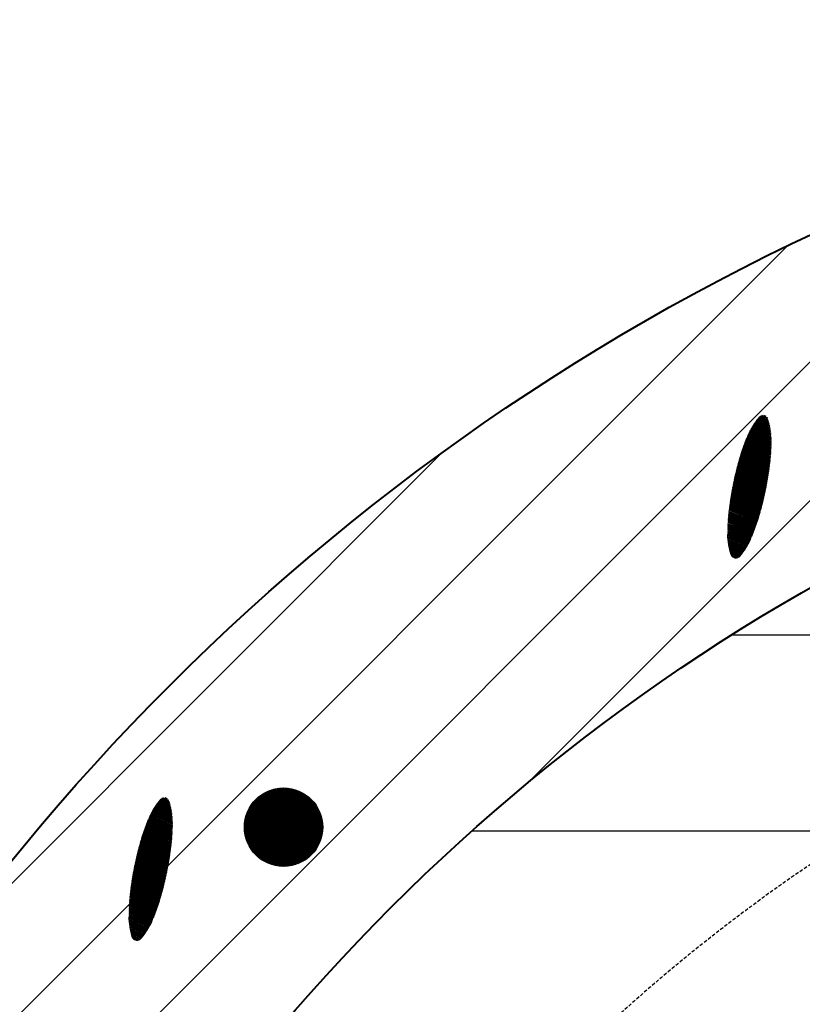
# Model space of a CAD drawing. Header units: millimetres. Extents: x -3143211 to -2549809, y 1060331 to 1341741.
# Tile 37 of 131: x -3032511 to -3031073, y 1089029 to 1090838. Entities that reach past the tile are written whole.
import ezdxf

# ---------------------------------------------------------------- set-up
doc = ezdxf.new("R2010")
doc.units = ezdxf.units.MM
doc.linetypes.add('DASHED2', pattern=[9.525, 6.35, -3.175])
doc.layers.add('7', color=2, linetype='Continuous')
doc.layers.add('8', color=2, linetype='Continuous')

msp = doc.modelspace()

# ---------------------------------------------------------------- linework, layer by layer
at = {"color": 188}
for p, q in [((-3031578.6019, 1089434.32426), (-3030301.58007, 1090711.34609)), ((-3033222.85616, 1088044.62844), (-3030665.56453, 1090601.92007)), ((-3033041.63461, 1088480.40843), (-3031101.34452, 1090420.69852)), ((-3031161.1268, 1090096.75128), (-3031131.49147, 1090084.28743)), ((-3031160.07676, 1090098.26237), (-3031131.81632, 1090086.37677)), ((-3031159.00227, 1090099.76319), (-3031132.17868, 1090088.48189)), ((-3031157.90309, 1090101.25362), (-3031132.57973, 1090090.60328)), ((-3031156.77896, 1090102.73355), (-3031133.02077, 1090092.74148)), ((-3031155.62962, 1090104.20288), (-3031133.50318, 1090094.89708)), ((-3031154.45475, 1090105.66148), (-3031134.02848, 1090097.07073)), ((-3031153.25406, 1090107.10922), (-3031134.59832, 1090099.2631)), ((-3031151.95371, 1090108.51504), (-3031135.21451, 1090101.47497)), ((-3031150.25363, 1090109.75275), (-3031135.87901, 1090103.70716)), ((-3031147.91209, 1090110.72067), (-3031136.83802, 1090106.06321)), ((-3031143.73838, 1090110.91804), (-3031139.61607, 1090109.1843)), ((-3031171.88274, 1090077.84235), (-3031130.04852, 1090060.24798)), ((-3031171.11375, 1090079.47165), (-3031130.04897, 1090062.20088)), ((-3031170.32189, 1090081.09133), (-3031130.06187, 1090064.15902)), ((-3031169.5071, 1090082.70137), (-3031130.08733, 1090066.12245)), ((-3031168.66933, 1090084.30174), (-3031130.12546, 1090068.0912)), ((-3031167.80848, 1090085.89241), (-3031130.18412, 1090070.06859)), ((-3031166.92446, 1090087.47333), (-3031130.27333, 1090072.05882)), ((-3031166.01717, 1090089.04446), (-3031130.39377, 1090074.06219)), ((-3031165.08648, 1090090.60575), (-3031130.54616, 1090076.079)), ((-3031164.13226, 1090092.15715), (-3031130.73127, 1090078.10957)), ((-3031163.15435, 1090093.69858), (-3031130.94993, 1090080.15424)), ((-3031162.15259, 1090095.22998), (-3031131.20301, 1090082.2134)), ((-3031179.54003, 1090059.58294), (-3031130.83938, 1090039.10072)), ((-3031178.89275, 1090061.26342), (-3031130.70877, 1090040.9985)), ((-3031178.23574, 1090062.93982), (-3031130.58966, 1090042.90113)), ((-3031177.56901, 1090064.61213), (-3031130.48213, 1090044.80862)), ((-3031176.89256, 1090066.28035), (-3031130.38626, 1090046.72101)), ((-3031176.2064, 1090067.94448), (-3031130.30213, 1090048.63834)), ((-3031175.51051, 1090069.60452), (-3031130.22981, 1090050.56065)), ((-3031174.80491, 1090071.26048), (-3031130.1694, 1090052.48795)), ((-3031174.0896, 1090072.91235), (-3031130.12097, 1090054.4203)), ((-3031173.36456, 1090074.56014), (-3031130.08462, 1090056.35773)), ((-3031172.6298, 1090076.20383), (-3031130.06044, 1090058.30028)), ((-3032662.47958, 1089114.1219), (-3031735.058, 1090041.54349)), ((-3031185.47615, 1090042.55236), (-3031132.71622, 1090020.36291)), ((-3031184.9266, 1090044.27395), (-3031132.49366, 1090022.22203)), ((-3031184.36723, 1090045.9914), (-3031132.27686, 1090024.08356)), ((-3031183.79804, 1090047.70474), (-3031132.06582, 1090025.94752)), ((-3031183.21906, 1090049.41395), (-3031131.86056, 1090027.81391)), ((-3031182.63029, 1090051.11904), (-3031131.66255, 1090029.68335)), ((-3031182.03174, 1090052.82002), (-3031131.47546, 1090031.55738)), ((-3031181.42344, 1090054.5169), (-3031131.29953, 1090033.4361)), ((-3031180.80538, 1090056.20968), (-3031131.13483, 1090035.31955)), ((-3031180.17757, 1090057.89836), (-3031130.98143, 1090037.20775)), ((-3031191.06793, 1090023.42424), (-3031135.5394, 1090000.0704)), ((-3031190.58633, 1090025.17441), (-3031135.2546, 1090001.90333)), ((-3031190.0995, 1090026.92237), (-3031134.97538, 1090003.73862)), ((-3031189.60745, 1090028.66815), (-3031134.70177, 1090005.57626)), ((-3031189.11018, 1090030.41172), (-3031134.43377, 1090007.41626)), ((-3031188.6077, 1090032.15311), (-3031134.1714, 1090009.25863)), ((-3031188.10002, 1090033.89231), (-3031133.91468, 1090011.10338)), ((-3031187.58714, 1090035.62932), (-3031133.66361, 1090012.9505)), ((-3031187.06907, 1090037.36415), (-3031133.41822, 1090014.80001)), ((-3031186.5458, 1090039.09679), (-3031133.17851, 1090016.65191)), ((-3031186.01586, 1090040.82663), (-3031132.94451, 1090018.50621)), ((-3031195.59495, 1090005.80103), (-3031138.692, 1089981.86914)), ((-3031195.166, 1090007.57334), (-3031138.35201, 1089983.67886)), ((-3031194.73175, 1090009.34342), (-3031138.01748, 1089985.49088)), ((-3031194.29222, 1090011.11128), (-3031137.68842, 1089987.30521)), ((-3031193.8474, 1090012.87692), (-3031137.36486, 1089989.12184)), ((-3031193.3973, 1090014.64033), (-3031137.04679, 1089990.94079)), ((-3031192.94193, 1090016.40153), (-3031136.73424, 1089992.76205)), ((-3031192.48131, 1090018.16052), (-3031136.42721, 1089994.58564)), ((-3031192.01543, 1090019.9173), (-3031136.12572, 1089996.41156)), ((-3031191.5443, 1090021.67187), (-3031135.82978, 1089998.23981)), ((-3031199.59115, 1089987.95457), (-3031142.39026, 1089963.89738)), ((-3031199.21566, 1089989.74936), (-3031141.99619, 1089965.68435)), ((-3031198.83478, 1089991.54189), (-3031141.60747, 1089967.47358)), ((-3031198.44852, 1089993.33216), (-3031141.22413, 1089969.26508)), ((-3031198.0569, 1089995.12017), (-3031140.84617, 1089971.05883)), ((-3031197.65992, 1089996.90592), (-3031140.4736, 1089972.85486)), ((-3031197.25759, 1089998.68943), (-3031140.10644, 1089974.65315)), ((-3031196.84992, 1090000.47069), (-3031139.74468, 1089976.45372)), ((-3031196.43692, 1090002.24971), (-3031139.38835, 1089978.25658)), ((-3031196.01859, 1090004.02649), (-3031139.03746, 1089980.06171)), ((-3031203.04749, 1089969.88106), (-3031146.62412, 1089946.15087)), ((-3031202.72645, 1089971.69875), (-3031146.17688, 1089947.91549)), ((-3031202.39991, 1089973.51413), (-3031145.73492, 1089949.68233)), ((-3031202.06789, 1089975.32721), (-3031145.29825, 1089951.45139)), ((-3031201.73039, 1089977.13798), (-3031144.86687, 1089953.22268)), ((-3031201.38744, 1089978.94646), (-3031144.4408, 1089954.9962)), ((-3031201.03903, 1089980.75265), (-3031144.02004, 1089956.77195)), ((-3031200.68519, 1089982.55655), (-3031143.60459, 1089958.54994)), ((-3031200.32592, 1089984.35816), (-3031143.19448, 1089960.33018)), ((-3031199.96124, 1089986.1575), (-3031142.7897, 1089962.11265)), ((-3031205.95307, 1089951.57591), (-3031151.38535, 1089928.62616)), ((-3031205.68765, 1089953.417), (-3031150.8857, 1089930.36873)), ((-3031205.41661, 1089955.25572), (-3031150.39125, 1089932.1135)), ((-3031205.13996, 1089957.09209), (-3031149.90203, 1089933.86046)), ((-3031204.85772, 1089958.9261), (-3031149.41803, 1089935.60962)), ((-3031204.56989, 1089960.75776), (-3031148.93926, 1089937.36098)), ((-3031204.2765, 1089962.58708), (-3031148.46573, 1089939.11454)), ((-3031203.97755, 1089964.41407), (-3031147.99745, 1089940.87031)), ((-3031203.67306, 1089966.23872), (-3031147.53441, 1089942.62828)), ((-3031203.36303, 1089968.06105), (-3031147.07663, 1089944.38847)), ((-3031208.29487, 1089933.03366), (-3031156.73198, 1089911.34765)), ((-3031208.08648, 1089934.89873), (-3031156.1583, 1089913.0591)), ((-3031207.87231, 1089936.76137), (-3031155.59443, 1089914.77466)), ((-3031207.65239, 1089938.62159), (-3031155.04038, 1089916.49436)), ((-3031207.42673, 1089940.4794), (-3031154.49616, 1089918.21819)), ((-3031207.19534, 1089942.3348), (-3031153.96179, 1089919.94616)), ((-3031206.95825, 1089944.1878), (-3031153.43599, 1089921.67774)), ((-3031206.71546, 1089946.0384), (-3031152.91554, 1089923.41157)), ((-3031206.46699, 1089947.88662), (-3031152.40028, 1089925.14758)), ((-3031206.21286, 1089949.73245), (-3031151.89021, 1089926.88578)), ((-3031209.72697, 1089916.06152), (-3031162.3345, 1089896.12948)), ((-3031209.61316, 1089917.96637), (-3031161.67304, 1089897.80401)), ((-3031209.48781, 1089919.86636), (-3031161.0213, 1089899.48262)), ((-3031209.35099, 1089921.76154), (-3031160.37929, 1089901.16532)), ((-3031209.20278, 1089923.65192), (-3031159.74702, 1089902.85212)), ((-3031209.04325, 1089925.53754), (-3031159.1245, 1089904.54302)), ((-3031208.87246, 1089927.41843), (-3031158.51172, 1089906.23802)), ((-3031208.69048, 1089929.29461), (-3031157.9087, 1089907.93712)), ((-3031208.49737, 1089931.16611), (-3031157.31545, 1089909.64033)), ((-3031210.21872, 1089898.69389), (-3031168.73273, 1089881.24597)), ((-3031210.21258, 1089896.7386), (-3031169.5122, 1089879.62108)), ((-3031210.21246, 1089900.64397), (-3031167.97612, 1089882.88048)), ((-3031210.19389, 1089902.58888), (-3031167.23685, 1089884.52228)), ((-3031210.1631, 1089904.52865), (-3031166.50736, 1089886.16819)), ((-3031210.1202, 1089906.46332), (-3031165.78759, 1089887.81819)), ((-3031210.06527, 1089908.39293), (-3031165.07754, 1089889.47227)), ((-3031209.9984, 1089910.31752), (-3031164.3772, 1089891.13045)), ((-3031209.91967, 1089912.23713), (-3031163.68658, 1089892.79271)), ((-3031209.82916, 1089914.15178), (-3031163.00568, 1089894.45905)), ((-3031210.19394, 1089894.77804), (-3031170.31456, 1089878.00582)), ((-3031210.16269, 1089892.81218), (-3031171.13987, 1089876.4002)), ((-3031210.11731, 1089890.84038), (-3031171.98821, 1089874.80428)), ((-3031210.04474, 1089888.85714), (-3031172.85966, 1089873.21807)), ((-3031209.94131, 1089886.86093), (-3031173.75433, 1089871.64163)), ((-3031209.80632, 1089884.85144), (-3031174.67233, 1089870.075)), ((-3031209.63903, 1089882.82836), (-3031175.61378, 1089868.51824)), ((-3031209.43865, 1089880.79137), (-3031176.57884, 1089866.9714)), ((-3031209.20434, 1089878.74011), (-3031177.56765, 1089865.43455)), ((-3031208.93517, 1089876.67419), (-3031178.5804, 1089863.90777)), ((-3031208.63016, 1089874.5932), (-3031179.61728, 1089862.39114)), ((-3031208.28826, 1089872.49669), (-3031180.6785, 1089860.88474)), ((-3031207.90832, 1089870.38418), (-3031181.76427, 1089859.38868)), ((-3031207.48911, 1089868.25515), (-3031182.87485, 1089857.90304)), ((-3031207.0293, 1089866.10905), (-3031184.0105, 1089856.42795)), ((-3031206.52743, 1089863.94526), (-3031185.1715, 1089854.96352)), ((-3031205.98193, 1089861.76313), (-3031186.35816, 1089853.50988)), ((-3031205.39108, 1089859.56192), (-3031187.57293, 1089852.06807)), ((-3031204.75301, 1089857.34084), (-3031189.03113, 1089850.72863)), ((-3031204.04481, 1089855.09028), (-3031190.98082, 1089849.59591)), ((-3031202.59692, 1089852.52862), (-3031193.82437, 1089848.83911)), ((-3031202.10171, 1089707.11925), (-3030297.89536, 1089707.11925)), ((-3032098.233, 1089354.22162), (-3032026.45007, 1089426.00454)), ((-3032098.19681, 1089351.71222), (-3032023.94067, 1089425.96836)), ((-3032098.17819, 1089356.82201), (-3032029.05046, 1089425.94973)), ((-3032248.46288, 1089408.44366), (-3032237.38881, 1089403.78619)), ((-3032244.28917, 1089408.64102), (-3032240.16686, 1089406.90729)), ((-3032098.07845, 1089349.28499), (-3032021.51345, 1089425.85)), ((-3032098.02145, 1089359.52433), (-3032031.75278, 1089425.793)), ((-3032097.88515, 1089346.93271), (-3032019.16116, 1089425.6567)), ((-3032097.74895, 1089362.34241), (-3032034.57087, 1089425.5205)), ((-3032097.62292, 1089344.64936), (-3032016.87781, 1089425.39446)), ((-3032097.34275, 1089365.2942), (-3032037.52265, 1089425.1143)), ((-3032097.29681, 1089342.42988), (-3032014.65833, 1089425.06836)), ((-3032096.91113, 1089340.26997), (-3032012.49843, 1089424.68268)), ((-3032096.77887, 1089368.40366), (-3032040.63212, 1089424.55042)), ((-3032096.46956, 1089338.16596), (-3032010.39442, 1089424.2411)), ((-3032096.02398, 1089371.70414), (-3032043.93259, 1089423.79552)), ((-3032095.97528, 1089336.11466), (-3032008.34311, 1089423.74682)), ((-3032095.43105, 1089334.1133), (-3032006.34176, 1089423.2026)), ((-3032095.02925, 1089375.24445), (-3032047.4729, 1089422.8008)), ((-3032094.83929, 1089332.15948), (-3032004.38793, 1089422.61084)), ((-3032094.20212, 1089330.25107), (-3032002.47952, 1089421.97366)), ((-3032093.71786, 1089379.10143), (-3032051.32988, 1089421.4894)), ((-3032093.52139, 1089328.38621), (-3032000.61466, 1089421.29294)), ((-3032092.79876, 1089326.56325), (-3031998.79171, 1089420.57031)), ((-3032092.03568, 1089324.78075), (-3031997.0092, 1089419.80723)), ((-3032091.95509, 1089383.40978), (-3032055.63823, 1089419.72664)), ((-3032091.23345, 1089323.0374), (-3031995.26586, 1089419.00499)), ((-3032090.39319, 1089321.33207), (-3031993.56053, 1089418.16473)), ((-3032089.51593, 1089319.66375), (-3031991.89221, 1089417.28747)), ((-3032089.45807, 1089388.45239), (-3032060.68085, 1089417.22961)), ((-3032088.60255, 1089318.03155), (-3031990.26, 1089416.37409)), ((-3032087.65384, 1089316.43467), (-3031988.66312, 1089415.42539)), ((-3032086.6705, 1089314.87243), (-3031987.10088, 1089414.44204)), ((-3032085.65312, 1089313.34422), (-3031985.57268, 1089413.42466)), ((-3032085.34756, 1089395.10848), (-3032067.33694, 1089413.1191)), ((-3032084.60222, 1089311.84954), (-3031984.07799, 1089412.37376)), ((-3032083.51825, 1089310.38792), (-3031982.61638, 1089411.28979)), ((-3032082.40157, 1089308.95902), (-3031981.18748, 1089410.17311)), ((-3032081.25248, 1089307.56252), (-3031979.79097, 1089409.02403)), ((-3032080.07124, 1089306.19818), (-3031978.42664, 1089407.84278)), ((-3032264.68305, 1089389.88013), (-3032231.28206, 1089375.83255)), ((-3032263.70515, 1089391.42157), (-3032231.50072, 1089377.87723)), ((-3032262.70339, 1089392.95297), (-3032231.7538, 1089379.93638)), ((-3032261.67759, 1089394.47426), (-3032232.04226, 1089382.01042)), ((-3032260.62756, 1089395.98536), (-3032232.36712, 1089384.09976)), ((-3032259.55306, 1089397.48617), (-3032232.72948, 1089386.20487)), ((-3032258.45388, 1089398.9766), (-3032233.13053, 1089388.32626)), ((-3032257.32976, 1089400.45654), (-3032233.57156, 1089390.46446)), ((-3032256.18041, 1089401.92587), (-3032234.05397, 1089392.62007)), ((-3032255.00555, 1089403.38447), (-3032234.57927, 1089394.79371)), ((-3032253.80486, 1089404.8322), (-3032235.14911, 1089396.98609)), ((-3032252.5045, 1089406.23802), (-3032235.7653, 1089399.19796)), ((-3032250.80442, 1089407.47573), (-3032236.4298, 1089401.43014)), ((-3032078.85799, 1089304.86584), (-3031977.0943, 1089406.62954)), ((-3032077.61287, 1089303.56538), (-3031975.79383, 1089405.38441)), ((-3032076.33592, 1089302.29675), (-3031974.5252, 1089404.10746)), ((-3032075.02713, 1089301.05995), (-3031973.2884, 1089402.79867)), ((-3032073.68644, 1089299.85506), (-3031972.08351, 1089401.45798)), ((-3032072.31371, 1089298.6822), (-3031970.91065, 1089400.08526)), ((-3032070.90876, 1089297.54156), (-3031969.77002, 1089398.68031)), ((-3032069.47134, 1089296.4334), (-3031968.66186, 1089397.24289)), ((-3032068.00112, 1089295.35803), (-3031967.58649, 1089395.77267)), ((-3032066.49772, 1089294.31585), (-3031966.54431, 1089394.26926)), ((-3032064.96067, 1089293.30732), (-3031965.53577, 1089392.73222)), ((-3032063.38944, 1089292.33297), (-3031964.56142, 1089391.16098)), ((-3032273.91535, 1089372.28312), (-3032230.63542, 1089354.08071)), ((-3032273.1806, 1089373.92682), (-3032230.61124, 1089356.02326)), ((-3032272.43353, 1089375.56534), (-3032230.59932, 1089357.97096)), ((-3032271.66454, 1089377.19464), (-3032230.59976, 1089359.92387)), ((-3032270.87268, 1089378.81432), (-3032230.61266, 1089361.88201)), ((-3032270.0579, 1089380.42436), (-3032230.63812, 1089363.84543)), ((-3032269.22012, 1089382.02472), (-3032230.67625, 1089365.81418)), ((-3032268.35927, 1089383.61539), (-3032230.73492, 1089367.79157)), ((-3032267.47525, 1089385.19631), (-3032230.82412, 1089369.7818)), ((-3032266.56796, 1089386.76744), (-3032230.94456, 1089371.78517)), ((-3032265.63728, 1089388.32874), (-3032231.09695, 1089373.80198)), ((-3032061.78339, 1089291.39343), (-3031963.62188, 1089389.55494)), ((-3032060.14183, 1089290.48941), (-3031962.71786, 1089387.91337)), ((-3032058.46392, 1089289.62173), (-3031961.85018, 1089386.23547)), ((-3032056.74876, 1089288.79131), (-3031961.01976, 1089384.5203)), ((-3032054.99529, 1089287.99919), (-3031960.22765, 1089382.76683)), ((-3032053.20234, 1089287.24656), (-3031959.47501, 1089380.97389)), ((-3032051.36858, 1089286.53473), (-3031958.76319, 1089379.14012)), ((-3032049.4925, 1089285.86523), (-3031958.09368, 1089377.26405)), ((-3032047.57241, 1089285.23973), (-3031957.46819, 1089375.34395)), ((-3032045.60637, 1089284.66019), (-3031956.88864, 1089373.37792)), ((-3032281.35617, 1089353.93266), (-3032231.68563, 1089333.04253)), ((-3032280.72836, 1089355.62134), (-3032231.53222, 1089334.93073)), ((-3032280.09082, 1089357.30592), (-3032231.39017, 1089336.82371)), ((-3032279.44354, 1089358.98641), (-3032231.25956, 1089338.72149)), ((-3032278.78653, 1089360.6628), (-3032231.14045, 1089340.62411)), ((-3032278.11981, 1089362.33511), (-3032231.03292, 1089342.5316)), ((-3032277.44336, 1089364.00333), (-3032230.93705, 1089344.444)), ((-3032276.75719, 1089365.66746), (-3032230.85292, 1089346.36133)), ((-3032276.06131, 1089367.32751), (-3032230.7806, 1089348.28363)), ((-3032275.35571, 1089368.98347), (-3032230.72019, 1089350.21094)), ((-3032274.64039, 1089370.63534), (-3032230.67176, 1089352.14329)), ((-3032043.59221, 1089284.12877), (-3031956.35722, 1089371.36375)), ((-3032041.52741, 1089283.64798), (-3031955.87644, 1089369.29895)), ((-3032039.40911, 1089283.2207), (-3031955.44915, 1089367.18065)), ((-3032037.23401, 1089282.85021), (-3031955.07867, 1089365.00555)), ((-3032034.99828, 1089282.54036), (-3031954.76882, 1089362.76982)), ((-3032032.69743, 1089282.29563), (-3031954.52408, 1089360.46897)), ((-3032030.32618, 1089282.12129), (-3031954.34975, 1089358.09772)), ((-3032027.87823, 1089282.02366), (-3031954.25211, 1089355.64977)), ((-3032287.0966, 1089336.81978), (-3032233.7293, 1089314.37489)), ((-3032286.56665, 1089338.54961), (-3032233.4953, 1089316.22919)), ((-3032286.02694, 1089340.27534), (-3032233.26701, 1089318.0859)), ((-3032285.47739, 1089341.99693), (-3032233.04446, 1089319.94501)), ((-3032284.91802, 1089343.71439), (-3032232.82765, 1089321.80655)), ((-3032284.34883, 1089345.42772), (-3032232.61661, 1089323.6705)), ((-3032283.76985, 1089347.13693), (-3032232.41135, 1089325.53689)), ((-3032283.18108, 1089348.84202), (-3032232.21334, 1089327.40633)), ((-3032282.58254, 1089350.54301), (-3032232.02625, 1089329.28036)), ((-3032281.97423, 1089352.23989), (-3032231.85033, 1089331.15909)), ((-3032025.34597, 1089282.01034), (-3031954.23879, 1089353.11751)), ((-3032022.72008, 1089282.09063), (-3031954.31909, 1089350.49163)), ((-3032019.98898, 1089282.27615), (-3031954.50461, 1089347.76052)), ((-3032017.13788, 1089282.58167), (-3031954.81013, 1089344.90942)), ((-3032014.14749, 1089283.02647), (-3031955.25493, 1089341.91904)), ((-3032010.9918, 1089283.63658), (-3031955.86503, 1089338.76334)), ((-3031680.0148, 1089347.11925), (-3030231.14778, 1089347.11925)), ((-3032292.56622, 1089317.64029), (-3032236.67651, 1089294.13454)), ((-3032292.09509, 1089319.39486), (-3032236.38057, 1089295.96279)), ((-3032291.61872, 1089321.14722), (-3032236.09019, 1089297.79338)), ((-3032291.13712, 1089322.89739), (-3032235.80539, 1089299.62632)), ((-3032290.65029, 1089324.64536), (-3032235.52618, 1089301.4616)), ((-3032290.15824, 1089326.39113), (-3032235.25256, 1089303.29924)), ((-3032289.66097, 1089328.13471), (-3032234.98456, 1089305.13924)), ((-3032289.15849, 1089329.8761), (-3032234.7222, 1089306.98162)), ((-3032288.65081, 1089331.61529), (-3032234.46547, 1089308.82636)), ((-3032288.13793, 1089333.3523), (-3032234.21441, 1089310.67348)), ((-3032287.61986, 1089335.08713), (-3032233.96901, 1089312.52299)), ((-3032007.63418, 1089284.44862), (-3031956.67707, 1089335.40572)), ((-3032004.0201, 1089285.51711), (-3031957.74557, 1089331.79164)), ((-3032000.06168, 1089286.92995), (-3031959.1584, 1089327.83322)), ((-3031995.59894, 1089288.8471), (-3031961.07556, 1089323.37049)), ((-3031990.27137, 1089291.62909), (-3031963.85754, 1089318.04291)), ((-3032296.98771, 1089299.97269), (-3032239.93915, 1089275.97956)), ((-3032296.56938, 1089301.74947), (-3032239.58825, 1089277.7847)), ((-3032296.14574, 1089303.52401), (-3032239.2428, 1089279.59213)), ((-3032295.71679, 1089305.29632), (-3032238.9028, 1089281.40185)), ((-3032295.28255, 1089307.06641), (-3032238.56827, 1089283.21387)), ((-3032294.84301, 1089308.83426), (-3032238.23922, 1089285.02819)), ((-3032294.39819, 1089310.5999), (-3032237.91565, 1089286.84482)), ((-3032293.94809, 1089312.36332), (-3032237.59758, 1089288.66377)), ((-3032293.49273, 1089314.12452), (-3032237.28503, 1089290.48504)), ((-3032293.0321, 1089315.88351), (-3032236.97801, 1089292.30862)), ((-3031982.69377, 1089296.6611), (-3031968.88956, 1089310.46531)), ((-3032300.87672, 1089282.08115), (-3032243.74527, 1089258.05316)), ((-3032300.51203, 1089283.88049), (-3032243.34049, 1089259.83564)), ((-3032300.14194, 1089285.67755), (-3032242.94106, 1089261.62036)), ((-3032299.76645, 1089287.47235), (-3032242.54698, 1089263.40734)), ((-3032299.38557, 1089289.26487), (-3032242.15826, 1089265.19657)), ((-3032298.99932, 1089291.05514), (-3032241.77492, 1089266.98806)), ((-3032298.6077, 1089292.84315), (-3032241.39696, 1089268.78182)), ((-3032298.21071, 1089294.62891), (-3032241.02439, 1089270.57784)), ((-3032297.80838, 1089296.41241), (-3032240.65723, 1089272.37614)), ((-3032297.40071, 1089298.19367), (-3032240.29548, 1089274.17671)), ((-3032304.22385, 1089263.96171), (-3032248.0852, 1089240.35126)), ((-3032303.91383, 1089265.78404), (-3032247.62743, 1089242.11145)), ((-3032303.59829, 1089267.60404), (-3032247.17492, 1089243.87385)), ((-3032303.27724, 1089269.42174), (-3032246.72768, 1089245.63847)), ((-3032302.9507, 1089271.23712), (-3032246.28572, 1089247.40531)), ((-3032302.61868, 1089273.05019), (-3032245.84904, 1089249.17437)), ((-3032302.28118, 1089274.86097), (-3032245.41767, 1089250.94566)), ((-3032301.93823, 1089276.66945), (-3032244.99159, 1089252.71918)), ((-3032301.58983, 1089278.47563), (-3032244.57083, 1089254.49494)), ((-3032301.23599, 1089280.27953), (-3032244.15539, 1089256.27293)), ((-3032307.01778, 1089245.6096), (-3032252.95107, 1089222.87056)), ((-3032306.76365, 1089247.45544), (-3032252.44101, 1089224.60876)), ((-3032306.50387, 1089249.2989), (-3032251.93615, 1089226.34914)), ((-3032306.23845, 1089251.13998), (-3032251.43649, 1089228.09172)), ((-3032305.9674, 1089252.97871), (-3032250.94205, 1089229.83648)), ((-3032305.69075, 1089254.81507), (-3032250.45282, 1089231.58344)), ((-3032305.40851, 1089256.64908), (-3032249.96882, 1089233.3326)), ((-3032305.12069, 1089258.48075), (-3032249.49006, 1089235.08396)), ((-3032304.82729, 1089260.31007), (-3032249.01653, 1089236.83752)), ((-3032304.52834, 1089262.13705), (-3032248.54824, 1089238.59329)), ((-3032309.24127, 1089227.01759), (-3032258.45949, 1089205.6601)), ((-3032309.04817, 1089228.88909), (-3032257.86624, 1089207.36331)), ((-3032308.84567, 1089230.75664), (-3032257.28277, 1089209.07064)), ((-3032308.63727, 1089232.62171), (-3032256.7091, 1089210.78208)), ((-3032308.42311, 1089234.48435), (-3032256.14522, 1089212.49765)), ((-3032308.20319, 1089236.34458), (-3032255.59117, 1089214.21734)), ((-3032307.97752, 1089238.20238), (-3032255.04695, 1089215.94117)), ((-3032307.74614, 1089240.05778), (-3032254.51258, 1089217.66915)), ((-3032307.50904, 1089241.91078), (-3032253.98679, 1089219.40073)), ((-3032307.26625, 1089243.76139), (-3032253.46633, 1089221.13455)), ((-3032310.47046, 1089209.96011), (-3032264.23738, 1089190.51569)), ((-3032310.37996, 1089211.87476), (-3032263.55648, 1089192.18204)), ((-3032310.27776, 1089213.7845), (-3032262.88529, 1089193.85247)), ((-3032310.16395, 1089215.68935), (-3032262.22383, 1089195.52699)), ((-3032310.0386, 1089217.58935), (-3032261.57209, 1089197.2056)), ((-3032309.90179, 1089219.48452), (-3032260.93009, 1089198.88831)), ((-3032309.75358, 1089221.3749), (-3032260.29782, 1089200.57511)), ((-3032309.59404, 1089223.26052), (-3032259.67529, 1089202.266)), ((-3032309.42325, 1089225.14141), (-3032259.06251, 1089203.961)), ((-3032310.76952, 1089196.41688), (-3032269.28353, 1089178.96896)), ((-3032310.76338, 1089194.46158), (-3032270.06299, 1089177.34406)), ((-3032310.76325, 1089198.36696), (-3032268.52691, 1089180.60346)), ((-3032310.74473, 1089192.50102), (-3032270.86535, 1089175.7288)), ((-3032310.74468, 1089200.31186), (-3032267.78765, 1089182.24526)), ((-3032310.7139, 1089202.25163), (-3032267.05816, 1089183.89117)), ((-3032310.67099, 1089204.1863), (-3032266.33839, 1089185.54117)), ((-3032310.61606, 1089206.11592), (-3032265.62833, 1089187.19526)), ((-3032310.54919, 1089208.04051), (-3032264.928, 1089188.85343)), ((-3032310.71348, 1089190.53516), (-3032271.69066, 1089174.12319)), ((-3032310.6681, 1089188.56336), (-3032272.539, 1089172.52726)), ((-3032310.59554, 1089186.58013), (-3032273.41046, 1089170.94106)), ((-3032310.4921, 1089184.58391), (-3032274.30512, 1089169.36462)), ((-3032310.35711, 1089182.57442), (-3032275.22312, 1089167.79798)), ((-3032310.18983, 1089180.55135), (-3032276.16457, 1089166.24122)), ((-3032309.98945, 1089178.51436), (-3032277.12963, 1089164.69438)), ((-3032309.75513, 1089176.4631), (-3032278.11845, 1089163.15754)), ((-3032309.48596, 1089174.39717), (-3032279.1312, 1089161.63076)), ((-3032309.18095, 1089172.31618), (-3032280.16808, 1089160.11412)), ((-3032308.83905, 1089170.21967), (-3032281.22929, 1089158.60773)), ((-3032308.45911, 1089168.10716), (-3032282.31507, 1089157.11166)), ((-3032308.03991, 1089165.97814), (-3032283.42565, 1089155.62603)), ((-3032307.58009, 1089163.83204), (-3032284.56129, 1089154.15093)), ((-3032307.07822, 1089161.66825), (-3032285.7223, 1089152.68651)), ((-3032306.53272, 1089159.48611), (-3032286.90895, 1089151.23287)), ((-3032305.94188, 1089157.2849), (-3032288.12372, 1089149.79105)), ((-3032305.30381, 1089155.06383), (-3032289.58192, 1089148.45162)), ((-3032304.59561, 1089152.81326), (-3032291.53162, 1089147.31889)), ((-3032303.14771, 1089150.2516), (-3032294.37517, 1089146.5621))]:
    msp.add_line(p, q, dxfattribs=at)
at = {"lineweight": 40}
for radius in [4176, 3600]:
    msp.add_circle((-3029282.528, 1086661.59191), radius, dxfattribs=at)
at = {"layer": '7', "color": 188, "linetype": 'DASHED2'}
msp.add_arc((-3029282.528, 1086661.59191), 3168, 108.54490061, 231.87754931, dxfattribs=at)
at = {"layer": '8', "color": 188}
msp.add_circle((-3032026.23332, 1089354.00487), 72, dxfattribs=at)
for centre, radius, start, end in [((-3031079.09823, 1089894.64126), 131.0742, 181.31304712, 197.30093885), ((-3031287.29982, 1089937.12343), 131.0742, 319.63402066, 335.62191237), ((-3031194.89257, 1089858.57326), 9.79258, 197.30093885, 258.46747975), ((-3031194.89257, 1089858.57326), 9.79258, 258.46747975, 319.63402066), ((-3032179.64902, 1089192.36425), 131.0742, 181.31304712, 197.30093885), ((-3032387.85062, 1089234.84642), 131.0742, 319.63402066, 335.62191237), ((-3032295.44336, 1089156.29625), 9.79258, 197.30093885, 258.46747975), ((-3032295.44336, 1089156.29625), 9.79258, 258.46747975, 319.63402066)]:
    msp.add_arc(centre, radius, start, end, dxfattribs=at)

doc.saveas('drawing.dxf')
